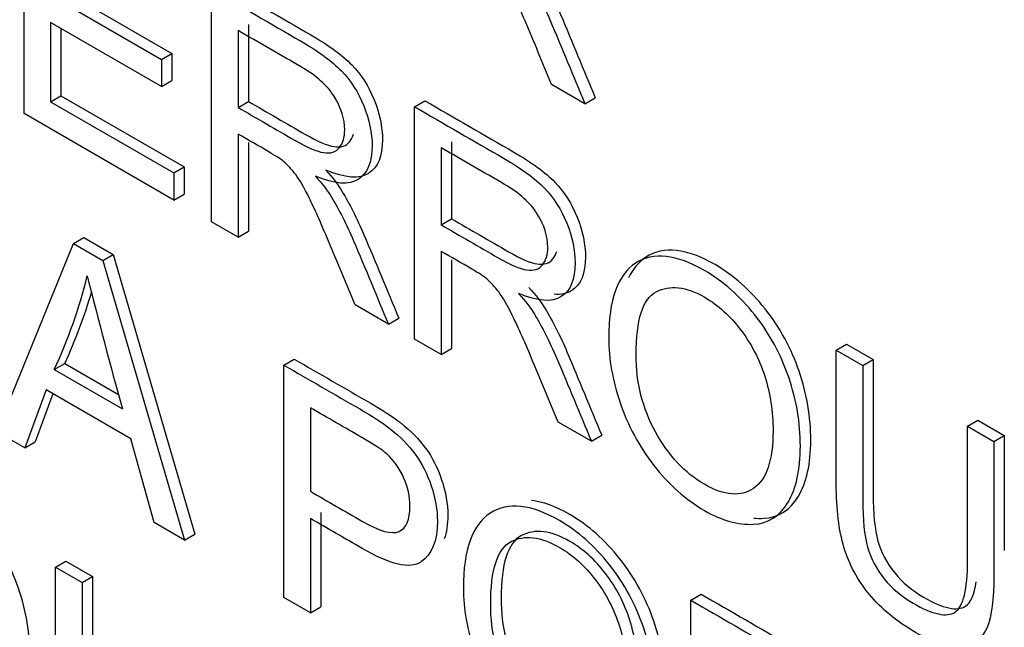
# Model space of a CAD drawing. Header units: inches. Extents: x 2 to 538, y -2 to 358.
# Tile 110 of 117: x 512.395 to 512.729, y 273.527 to 273.734. Entities that reach past the tile are written whole.
import ezdxf

# ---------------------------------------------------------------- set-up
doc = ezdxf.new("R2010")
doc.units = ezdxf.units.IN
doc.header["$MEASUREMENT"] = 0
doc.layers.add('Default', color=7, linetype='Continuous')
doc.layers.add('LAB20180', color=7, linetype='Continuous')

# ---------------------------------------------------------------- blocks, each defined once
blk = doc.blocks.new('SE6')
at = {"layer": 'LAB20180', "color": 7, "linetype": 'Continuous'}
for p, q in [((512.3960577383, 273.7018726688), (512.3960577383, 273.7808935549)), ((512.4085630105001, 273.7441604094), (512.446308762, 273.7223678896)), ((512.4598020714, 273.6650698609), (512.4598020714, 273.744090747)), ((512.4050274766, 273.742119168), (512.4427732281, 273.7203266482)), ((512.4427732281, 273.7110733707), (512.4050274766, 273.7328658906)), ((512.4050274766, 273.7328658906), (512.4050274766, 273.7059472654)), ((512.4085630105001, 273.7308246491), (512.4085630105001, 273.7079885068)), ((512.4688173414, 273.7301582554), (512.4688173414, 273.7039756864)), ((512.4723528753, 273.7321994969), (512.4723528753, 273.7060169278)), ((512.4427732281, 273.7203266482), (512.446308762, 273.7223678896)), ((512.4427732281, 273.7203266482), (512.4427732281, 273.7110733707)), ((512.446308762, 273.7223678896), (512.446308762, 273.7131146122)), ((512.4427732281, 273.7110733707), (512.446308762, 273.7131146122)), ((512.5868126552, 273.705248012), (512.5754752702, 273.7117936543)), ((512.4050274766, 273.7059472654), (512.4085630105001, 273.7079885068)), ((512.4050274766, 273.7059472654), (512.4469621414, 273.6817362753)), ((512.4085630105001, 273.7079885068), (512.4504976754, 273.6837775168)), ((512.4688173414, 273.7039756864), (512.4723528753, 273.7060169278)), ((512.5288736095, 273.7042122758), (512.5324091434, 273.7062535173)), ((512.5868126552, 273.705248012), (512.5903481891, 273.7072892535)), ((512.5288736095, 273.6251913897), (512.5288736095, 273.7042122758)), ((512.4469621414, 273.6724829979), (512.3960577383, 273.7018726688)), ((512.4688173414, 273.6949327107), (512.4688173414, 273.6598648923)), ((512.4723528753, 273.692059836), (512.4723528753, 273.6619061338)), ((512.5378888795, 273.6902797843), (512.5378888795, 273.6640972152)), ((512.5414244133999, 273.6923210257), (512.5414244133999, 273.6661384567)), ((512.4469621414, 273.6817362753), (512.4504976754, 273.6837775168)), ((512.4504976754, 273.6837775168), (512.4504976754, 273.6745242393)), ((512.4469621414, 273.6817362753), (512.4469621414, 273.6724829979)), ((512.4469621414, 273.6724829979), (512.4504976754, 273.6745242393)), ((512.5378888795, 273.6640972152), (512.5414244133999, 273.6661384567)), ((512.4688173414, 273.6598648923), (512.4598020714, 273.6650698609)), ((512.4128361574, 273.6576987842), (512.4163716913, 273.6597400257)), ((512.4163716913, 273.6597400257), (512.4263431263, 273.653983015)), ((512.4688173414, 273.6598648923), (512.4723528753, 273.6619061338)), ((512.3867465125, 273.5937407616), (512.4128361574, 273.6576987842)), ((512.4128361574, 273.6576987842), (512.4228075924, 273.6519417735)), ((512.4228075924, 273.6519417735), (512.4263431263, 273.653983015)), ((512.4263431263, 273.653983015), (512.4541174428, 273.5589266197)), ((512.5378888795, 273.6550542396), (512.5378888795, 273.6199864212)), ((512.4228075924, 273.6519417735), (512.4505819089, 273.5568853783)), ((512.5414244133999, 273.6521813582), (512.5414244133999, 273.6220276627)), ((512.5199494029, 273.6303437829), (512.5086120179, 273.6368894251)), ((512.5199494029, 273.6303437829), (512.5234849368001, 273.6323850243)), ((512.5378888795, 273.6199864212), (512.5288736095, 273.6251913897)), ((512.6722983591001, 273.6214059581), (512.675833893, 273.6234471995)), ((512.675833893, 273.6234471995), (512.6848491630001, 273.618242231)), ((512.5378888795, 273.6199864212), (512.5414244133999, 273.6220276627)), ((512.6722983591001, 273.6214059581), (512.6813136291, 273.6162009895)), ((512.4063251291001, 273.6148760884), (512.409860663, 273.6169173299)), ((512.409860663, 273.6169173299), (512.4281919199, 273.6063337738)), ((512.4844119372, 273.6163744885), (512.4879474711, 273.6184157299)), ((512.4844119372, 273.5373536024), (512.4844119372, 273.6163744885)), ((512.6813136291, 273.6162009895), (512.6848491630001, 273.618242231)), ((512.4063251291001, 273.6148760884), (512.4295007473, 273.601495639)), ((512.4035932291, 273.6079361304), (512.3962626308, 273.5882466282)), ((512.4058777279, 273.6066171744), (512.3997981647, 273.5902878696)), ((512.432414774, 273.5912960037), (512.4035932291, 273.6079361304)), ((512.4934272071, 273.6018636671), (512.4934272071, 273.5734729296)), ((512.589020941, 273.5904653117), (512.5776835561, 273.597010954)), ((512.716964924, 273.5956177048), (512.7205004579, 273.5976589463)), ((512.716964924, 273.5956177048), (512.7259346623, 273.590439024)), ((512.7205004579, 273.5976589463), (512.7294701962, 273.5924802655)), ((512.3962626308, 273.5882466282), (512.3867465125, 273.5937407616)), ((512.589020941, 273.5904653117), (512.5925564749, 273.5925065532)), ((512.7259346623, 273.590439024), (512.7294701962, 273.5924802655)), ((512.3962626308, 273.5882466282), (512.3997981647, 273.5902878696)), ((512.4402462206, 273.5628526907), (512.432414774, 273.5912960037)), ((512.496962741, 273.5662608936), (512.496962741, 273.5341898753)), ((512.4505819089, 273.5568853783), (512.4402462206, 273.5628526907)), ((512.4934272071, 273.5642196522), (512.4934272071, 273.5321486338)), ((512.4505819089, 273.5568853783), (512.4541174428, 273.5589266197)), ((512.4067349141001, 273.5476610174), (512.410270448, 273.5497022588)), ((512.410270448, 273.5497022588), (512.4192857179, 273.5444972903)), ((512.4067349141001, 273.5476610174), (512.415750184, 273.5424560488)), ((512.415750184, 273.5424560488), (512.4192857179, 273.5444972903)), ((512.4934272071, 273.5321486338), (512.4844119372, 273.5373536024)), ((512.6228737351, 273.5364335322), (512.626409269, 273.5384747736)), ((512.6228737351, 273.4574126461), (512.6228737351, 273.5364335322)), ((512.4934272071, 273.5321486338), (512.496962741, 273.5341898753))]:
    blk.add_line(p, q, dxfattribs=at)
for centre, radius, start, end in [((512.2493597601, 273.6878893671), 0.1731157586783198, 335.0542550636, 346.2660775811), ((514.1100896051, 274.0700421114), 1.744681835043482, 194.0398056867, 195.5784163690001), ((512.252895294, 273.6899306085), 0.1731157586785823, 335.0542550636, 343.7281593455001)]:
    blk.add_arc(centre, radius, start, end, dxfattribs=at)
for points, knots in [([(512.5754752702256, 273.7117936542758), (512.5724701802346, 273.7190140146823), (512.569465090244, 273.7262343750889), (512.566460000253, 273.7334547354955), (512.5638538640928, 273.7397165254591), (512.561633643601, 273.7446007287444), (512.5599034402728, 273.7481232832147), (512.5581907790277, 273.7516101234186), (512.5566706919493, 273.7542483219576), (512.5553047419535, 273.7560358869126), (512.5539712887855, 273.7577809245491), (512.5526183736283, 273.7592692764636), (512.551206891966, 273.7605047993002), (512.550180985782, 273.7614028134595), (512.5484749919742, 273.7624500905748), (512.5461528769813, 273.7637907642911), (512.5426621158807, 273.7658061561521), (512.5391713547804, 273.7678215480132), (512.5356805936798, 273.7698369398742)], [0, 0, 0, 0, 0.307175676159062, 0.307175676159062, 0.307175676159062, 0.5164031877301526, 0.5164031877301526, 0.5164031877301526, 0.6347908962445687, 0.6347908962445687, 0.6347908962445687, 0.7168114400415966, 0.7168114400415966, 0.7168114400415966, 0.8091827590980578, 0.8091827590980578, 0.8091827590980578, 1, 1, 1, 1]), ([(512.5655334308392, 273.7575776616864), (512.5679466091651, 273.7548700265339), (512.5697678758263, 273.7525041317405), (512.5709972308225, 273.7504799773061), (512.5736220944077, 273.7461580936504), (512.5761423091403, 273.741200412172), (512.5785099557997, 273.7356274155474), (512.5825184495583, 273.7261921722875), (512.5864021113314, 273.7167353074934), (512.5903481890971, 273.7072892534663)], [0, 0, 0, 0, 0.1601918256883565, 0.1601918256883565, 0.1601918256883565, 0.4533704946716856, 0.4533704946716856, 0.4533704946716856, 1, 1, 1, 1]), ([(512.5619978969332, 273.755536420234), (512.5644110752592, 273.7528287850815), (512.5662323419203, 273.7504628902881), (512.5674616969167, 273.7484387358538), (512.5700865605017, 273.7441168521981), (512.5726067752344, 273.7391591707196), (512.5749744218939, 273.7335861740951), (512.5789829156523, 273.7241509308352), (512.5828665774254, 273.714694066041), (512.5868126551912, 273.705248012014)], [0, 0, 0, 0, 0.1601918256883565, 0.1601918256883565, 0.1601918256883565, 0.4533704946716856, 0.4533704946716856, 0.4533704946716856, 1, 1, 1, 1]), ([(512.463337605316, 273.7461319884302), (512.4734304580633, 273.7403048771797), (512.4835233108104, 273.7344777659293), (512.4936161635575, 273.7286506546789), (512.4997174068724, 273.7251281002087), (512.5043161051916, 273.7217369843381), (512.5106905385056, 273.7152176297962), (512.5132403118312, 273.7112218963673), (512.5151071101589, 273.7065689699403), (512.5169860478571, 273.701885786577), (512.5179756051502, 273.697341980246), (512.5179756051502, 273.6874052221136), (512.5163819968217, 273.6835935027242), (512.5100986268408, 273.6795451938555), (512.5052722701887, 273.6799132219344), (512.498670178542, 273.6826734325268)], [0, 0, 0, 0, 0.3184289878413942, 0.3184289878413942, 0.3184289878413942, 0.4461326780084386, 0.4461326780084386, 0.5738363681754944, 0.5738363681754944, 0.5738363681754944, 0.6918952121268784, 0.6918952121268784, 0.8459476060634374, 0.8459476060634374, 1, 1, 1, 1]), ([(512.4598020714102, 273.7440907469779), (512.4698949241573, 273.7382636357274), (512.4799877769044, 273.732436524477), (512.4900806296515, 273.7266094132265), (512.4961818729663, 273.7230868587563), (512.5007805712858, 273.7196957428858), (512.5071550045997, 273.7131763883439), (512.5097047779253, 273.709180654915), (512.511571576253, 273.704527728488), (512.5134505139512, 273.6998445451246), (512.5144400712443, 273.6953007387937), (512.5144400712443, 273.6853639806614), (512.5128464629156, 273.6815522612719), (512.5065630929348, 273.6775039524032), (512.5017367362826, 273.6778719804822), (512.4951346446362, 273.6806321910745)], [0, 0, 0, 0, 0.3184289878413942, 0.3184289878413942, 0.3184289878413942, 0.4461326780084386, 0.4461326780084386, 0.5738363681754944, 0.5738363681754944, 0.5738363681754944, 0.6918952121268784, 0.6918952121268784, 0.8459476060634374, 0.8459476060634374, 1, 1, 1, 1]), ([(512.4688173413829, 273.7039756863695), (512.475298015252, 273.7002340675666), (512.4817786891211, 273.6964924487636), (512.4882593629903, 273.6927508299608), (512.4924027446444, 273.6903586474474), (512.495635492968, 273.6890179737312), (512.497957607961, 273.6886236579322), (512.5002940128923, 273.6882269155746), (512.5020554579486, 273.6888339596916), (512.5032848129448, 273.6903323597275), (512.5044934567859, 273.69180551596), (512.5051060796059, 273.6938023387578), (512.5051060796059, 273.7001113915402), (512.5039222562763, 273.7038442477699), (512.5016001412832, 273.7076033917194), (512.4992529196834, 273.7114031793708), (512.4954988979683, 273.7147536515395), (512.4904448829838, 273.7176715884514), (512.4832357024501, 273.7218338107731), (512.4760265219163, 273.7259960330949), (512.4688173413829, 273.7301582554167)], [0, 0, 0, 0, 0.2284509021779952, 0.2284509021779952, 0.2284509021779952, 0.3439019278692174, 0.3439019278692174, 0.3439019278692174, 0.4247237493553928, 0.4247237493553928, 0.4247237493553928, 0.4990316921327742, 0.4990316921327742, 0.6067023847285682, 0.6067023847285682, 0.6067023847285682, 0.7458254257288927, 0.7458254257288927, 0.7458254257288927, 1, 1, 1, 1]), ([(512.4723528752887, 273.7060169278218), (512.4788335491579, 273.7022753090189), (512.4853142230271, 273.698533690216), (512.4917948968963, 273.6947920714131), (512.4959382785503, 273.6923998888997), (512.4991710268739, 273.6910592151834), (512.501493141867, 273.6906648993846), (512.5038295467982, 273.6902681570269), (512.5055909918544, 273.690875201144), (512.5068203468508, 273.6923736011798), (512.5073996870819, 273.6930797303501), (512.5078420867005, 273.6939061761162), (512.5081457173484, 273.6948590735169)], [0, 0, 0, 0, 0.2284509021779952, 0.2284509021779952, 0.2284509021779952, 0.3439019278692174, 0.3439019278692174, 0.3439019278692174, 0.4247237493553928, 0.4247237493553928, 0.4247237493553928, 0.4603418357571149, 0.4603418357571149, 0.4603418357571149, 0.4603418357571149]), ([(512.5324091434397, 273.7062535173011), (512.5425019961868, 273.7004264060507), (512.5525948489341, 273.6945992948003), (512.5626877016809, 273.6887721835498), (512.5687889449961, 273.6852496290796), (512.5733876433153, 273.6818585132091), (512.5797620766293, 273.6753391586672), (512.5822663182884, 273.6713697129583), (512.5860909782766, 273.6620112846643), (512.5870016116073, 273.6574897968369), (512.5870016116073, 273.6475530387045), (512.5854535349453, 273.6437150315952), (512.5807399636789, 273.6406781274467), (512.5787463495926, 273.6402642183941), (512.5763196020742, 273.640449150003)], [0, 0, 0, 0, 0.318523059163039, 0.318523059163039, 0.318523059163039, 0.4400037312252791, 0.4400037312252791, 0.5614844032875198, 0.5614844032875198, 0.6829650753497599, 0.6829650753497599, 0.8414825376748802, 0.8414825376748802, 0.920793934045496, 0.920793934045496, 0.920793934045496, 0.920793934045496]), ([(512.5288736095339, 273.7042122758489), (512.5389664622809, 273.6983851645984), (512.549059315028, 273.692558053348), (512.5591521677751, 273.6867309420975), (512.56525341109, 273.6832083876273), (512.5698521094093, 273.6798172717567), (512.5762265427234, 273.6732979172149), (512.5787307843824, 273.6693284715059), (512.5825554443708, 273.659970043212), (512.5834660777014, 273.6554485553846), (512.5834660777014, 273.6455117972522), (512.5819180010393, 273.6416737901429), (512.5756346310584, 273.6376254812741), (512.5708082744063, 273.6379935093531), (512.5642061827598, 273.6407537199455)], [0, 0, 0, 0, 0.318523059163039, 0.318523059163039, 0.318523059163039, 0.4400037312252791, 0.4400037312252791, 0.5614844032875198, 0.5614844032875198, 0.6829650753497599, 0.6829650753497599, 0.8414825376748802, 0.8414825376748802, 1, 1, 1, 1]), ([(512.5086120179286, 273.6368894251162), (512.5056069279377, 273.6441097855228), (512.5026018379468, 273.6513301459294), (512.4995967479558, 273.6585505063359), (512.4969906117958, 273.6648122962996), (512.494770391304, 273.6696964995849), (512.4930401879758, 273.6732190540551), (512.4913275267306, 273.676705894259), (512.4898074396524, 273.6793440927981), (512.4884414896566, 273.6811316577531), (512.4871080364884, 273.6828766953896), (512.4857551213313, 273.6843650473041), (512.4843436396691, 273.6856005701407), (512.483317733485, 273.6864985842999), (512.4816572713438, 273.6874669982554), (512.4792896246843, 273.6888865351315), (512.4758001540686, 273.6909786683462), (512.4723081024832, 273.6929173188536), (512.4688173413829, 273.6949327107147)], [0, 0, 0, 0, 0.3071834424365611, 0.3071834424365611, 0.3071834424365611, 0.5164162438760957, 0.5164162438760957, 0.5164162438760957, 0.6348069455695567, 0.6348069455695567, 0.6348069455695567, 0.7168295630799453, 0.7168295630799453, 0.7168295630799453, 0.8092335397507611, 0.8092335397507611, 0.8092335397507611, 1, 1, 1, 1]), ([(512.5378888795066, 273.6640972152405), (512.5443695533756, 273.6603555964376), (512.5508502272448, 273.6566139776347), (512.5573309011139, 273.6528723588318), (512.5614287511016, 273.6505064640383), (512.5647070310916, 273.6491395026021), (512.5670291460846, 273.6487451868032), (512.5693655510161, 273.6483484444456), (512.5711269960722, 273.6489554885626), (512.5723563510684, 273.6504538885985), (512.5735649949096, 273.651927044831), (512.5741776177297, 273.6539238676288), (512.5741776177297, 273.6602329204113), (512.5729937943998, 273.6639657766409), (512.5706261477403, 273.6677512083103), (512.5682840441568, 273.6714958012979), (512.564570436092, 273.6748751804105), (512.5595164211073, 273.6777931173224), (512.5523072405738, 273.6819553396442), (512.5450980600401, 273.6861175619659), (512.5378888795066, 273.6902797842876)], [0, 0, 0, 0, 0.2285169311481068, 0.2285169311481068, 0.2285169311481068, 0.3439965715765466, 0.3439965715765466, 0.3439965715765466, 0.4248417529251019, 0.4248417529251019, 0.4248417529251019, 0.4992991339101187, 0.4992991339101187, 0.6071863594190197, 0.6071863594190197, 0.6071863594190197, 0.7458376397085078, 0.7458376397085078, 0.7458376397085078, 1, 1, 1, 1]), ([(512.498670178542, 273.6826734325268), (512.5010833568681, 273.6799657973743), (512.5029046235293, 273.6775999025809), (512.5041339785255, 273.6755757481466), (512.5067588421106, 273.6712538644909), (512.5092790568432, 273.6662961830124), (512.5116467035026, 273.6607231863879), (512.5156551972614, 273.6512879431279), (512.5195388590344, 273.6418310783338), (512.5234849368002, 273.6323850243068)], [0, 0, 0, 0, 0.1601918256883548, 0.1601918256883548, 0.1601918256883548, 0.4533704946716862, 0.4533704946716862, 0.4533704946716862, 1, 1, 1, 1]), ([(512.4951346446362, 273.6806321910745), (512.4975478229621, 273.677924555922), (512.4993690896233, 273.6755586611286), (512.5005984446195, 273.6735345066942), (512.5032233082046, 273.6692126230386), (512.5057435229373, 273.66425494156), (512.5081111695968, 273.6586819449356), (512.5121196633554, 273.6492467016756), (512.5160033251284, 273.6397898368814), (512.5199494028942, 273.6303437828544)], [0, 0, 0, 0, 0.1601918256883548, 0.1601918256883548, 0.1601918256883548, 0.4533704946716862, 0.4533704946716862, 0.4533704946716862, 1, 1, 1, 1]), ([(512.5414244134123, 273.6661384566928), (512.5479050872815, 273.6623968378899), (512.5543857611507, 273.658655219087), (512.56086643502, 273.6549136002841), (512.5649642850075, 273.6525477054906), (512.5682425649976, 273.6511807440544), (512.5705646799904, 273.6507864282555), (512.5729010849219, 273.6503896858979), (512.5746625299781, 273.650996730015), (512.5758918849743, 273.6524951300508), (512.5764686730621, 273.6531981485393), (512.576909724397, 273.6540204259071), (512.5772132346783, 273.6549680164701)], [0, 0, 0, 0, 0.2285169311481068, 0.2285169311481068, 0.2285169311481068, 0.3439965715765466, 0.3439965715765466, 0.3439965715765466, 0.4248417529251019, 0.4248417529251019, 0.4248417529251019, 0.4603742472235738, 0.4603742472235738, 0.4603742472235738, 0.4603742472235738]), ([(512.6442370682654, 273.5643775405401), (512.6453759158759, 273.5642683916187), (512.6464980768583, 273.5642428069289), (512.6476042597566, 273.5642998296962), (512.6527038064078, 273.5645627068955), (512.6566650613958, 273.5670600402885), (512.6622199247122, 273.5764710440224), (512.6636314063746, 273.5828063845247), (512.6636314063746, 273.5987367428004), (512.6623109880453, 273.6065441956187), (512.657029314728, 273.6220013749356), (512.6531591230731, 273.6291253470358), (512.6430510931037, 273.6419011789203), (512.6373596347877, 273.6469221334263), (512.6214690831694, 273.6560965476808), (512.6136135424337, 273.6569779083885), (512.6075363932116, 273.6530471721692), (512.6050912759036, 273.6514656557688), (512.603136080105, 273.6491384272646), (512.6016738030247, 273.646063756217)], [0.3089983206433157, 0.3089983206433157, 0.3089983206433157, 0.3089983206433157, 0.3255234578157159, 0.3255234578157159, 0.3255234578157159, 0.4095261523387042, 0.4095261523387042, 0.4935288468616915, 0.4935288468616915, 0.5758844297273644, 0.5758844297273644, 0.6582400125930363, 0.6582400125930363, 0.7405955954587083, 0.7405955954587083, 0.8665160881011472, 0.8665160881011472, 0.8665160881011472, 0.9204129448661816, 0.9204129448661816, 0.9204129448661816, 0.9204129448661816]), ([(512.5776835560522, 273.5970109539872), (512.5746784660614, 273.6042313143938), (512.5716733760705, 273.6114516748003), (512.5686682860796, 273.6186720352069), (512.5660621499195, 273.6249338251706), (512.5638419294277, 273.6298180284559), (512.5621117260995, 273.6333405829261), (512.5603990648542, 273.6368274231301), (512.558878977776, 273.639465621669), (512.5575130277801, 273.6412531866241), (512.5561795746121, 273.6429982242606), (512.554826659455, 273.6444865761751), (512.5534151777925, 273.6457220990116), (512.5523892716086, 273.6466201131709), (512.5506832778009, 273.6476148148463), (512.548361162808, 273.6490080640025), (512.5448717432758, 273.6511016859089), (512.5413796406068, 273.6530388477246), (512.5378888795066, 273.6550542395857)], [0, 0, 0, 0, 0.3071840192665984, 0.3071840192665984, 0.3071840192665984, 0.5164172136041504, 0.5164172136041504, 0.5164172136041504, 0.6348081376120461, 0.6348081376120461, 0.6348081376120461, 0.7168309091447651, 0.7168309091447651, 0.7168309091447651, 0.8092329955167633, 0.8092329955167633, 0.8092329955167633, 1, 1, 1, 1]), ([(512.594894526, 273.6255068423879), (512.594894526, 273.6385981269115), (512.5979451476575, 273.6470890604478), (512.6040008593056, 273.6510059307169), (512.6100780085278, 273.6549366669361), (512.6179335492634, 273.6540553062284), (512.6338241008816, 273.644880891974), (512.6395155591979, 273.6398599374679), (512.6496235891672, 273.6270841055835), (512.6534937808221, 273.6199601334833), (512.6587754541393, 273.6045029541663), (512.6600958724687, 273.5966955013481), (512.6600958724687, 273.5807651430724), (512.6586843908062, 273.57442980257), (512.6531295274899, 273.5650187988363), (512.6491682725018, 273.5625214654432), (512.6440687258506, 273.5622585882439), (512.6389149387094, 273.5619929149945), (512.6334143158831, 273.5635203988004), (512.6210752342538, 273.5706443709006), (512.6153382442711, 273.5757441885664), (512.6052302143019, 273.5887303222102), (512.6014055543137, 273.5958280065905), (512.5988102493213, 273.6035828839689), (512.5962504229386, 273.6112317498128), (512.594894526, 273.6185668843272), (512.594894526, 273.6255068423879)], [0, 0, 0, 0, 0.1334839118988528, 0.1334839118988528, 0.1334839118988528, 0.2594044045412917, 0.2594044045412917, 0.3417599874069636, 0.3417599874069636, 0.4241155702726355, 0.4241155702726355, 0.5064711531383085, 0.5064711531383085, 0.5904738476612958, 0.5904738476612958, 0.6744765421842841, 0.6744765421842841, 0.6744765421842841, 0.7514683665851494, 0.7514683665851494, 0.8349748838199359, 0.8349748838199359, 0.9184814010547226, 0.9184814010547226, 0.9184814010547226, 1, 1, 1, 1]), ([(512.5677417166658, 273.6427949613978), (512.5701548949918, 273.6400873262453), (512.5719761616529, 273.6377214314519), (512.5732055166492, 273.6356972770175), (512.5758303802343, 273.6313753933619), (512.5783505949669, 273.6264177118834), (512.5807182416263, 273.6208447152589), (512.584726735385, 273.6114094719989), (512.5886103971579, 273.6019526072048), (512.5925564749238, 273.5925065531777)], [0, 0, 0, 0, 0.1601918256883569, 0.1601918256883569, 0.1601918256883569, 0.4533704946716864, 0.4533704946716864, 0.4533704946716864, 1, 1, 1, 1]), ([(512.6042285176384, 273.6199075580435), (512.6042285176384, 273.61039140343), (512.6064140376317, 273.6016638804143), (512.6152471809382, 273.5856283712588), (512.6208020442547, 273.5796873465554), (512.6342338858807, 273.571932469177), (512.6398342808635, 273.5714855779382), (512.6442053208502, 273.5744823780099), (512.6485536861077, 273.5774636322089), (512.6508074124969, 273.5839722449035), (512.6508074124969, 273.6005335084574), (512.6498512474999, 273.6067111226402), (512.6461176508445, 273.6184354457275), (512.6433402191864, 273.6237192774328), (512.6361462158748, 273.6331302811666), (512.6320938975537, 273.6367842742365), (512.6275862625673, 273.6394393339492), (512.621212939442, 273.6431933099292), (512.6157024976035, 273.6437242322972), (512.611103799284, 273.6413320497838), (512.6064823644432, 273.6389280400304), (512.6042285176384, 273.6317370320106), (512.6042285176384, 273.6199075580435)], [0, 0, 0, 0, 0.1188852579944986, 0.1188852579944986, 0.237770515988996, 0.237770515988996, 0.3590986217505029, 0.3590986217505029, 0.3590986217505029, 0.4915419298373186, 0.4915419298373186, 0.5752625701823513, 0.5752625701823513, 0.6589832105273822, 0.6589832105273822, 0.7427038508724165, 0.7427038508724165, 0.7427038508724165, 0.8546395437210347, 0.8546395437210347, 0.8546395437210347, 1, 1, 1, 1]), ([(512.5642061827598, 273.6407537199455), (512.5666193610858, 273.638046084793), (512.568440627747, 273.6356801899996), (512.5696699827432, 273.6336560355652), (512.5722948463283, 273.6293341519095), (512.5748150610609, 273.6243764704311), (512.5771827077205, 273.6188034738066), (512.581191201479, 273.6093682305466), (512.585074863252, 273.5999113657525), (512.5890209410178, 273.5904653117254)], [0, 0, 0, 0, 0.1601918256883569, 0.1601918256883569, 0.1601918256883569, 0.4533704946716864, 0.4533704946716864, 0.4533704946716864, 1, 1, 1, 1]), ([(512.7259346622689, 273.5904390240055), (512.7259346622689, 273.5752271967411), (512.7259346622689, 273.5600153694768), (512.7259346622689, 273.5448035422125), (512.7259346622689, 273.5368646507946), (512.7251606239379, 273.5310024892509), (512.7220644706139, 273.5234316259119), (512.7192870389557, 273.521249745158), (512.7152347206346, 273.5206977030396), (512.7111620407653, 273.5201428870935), (512.7058551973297, 273.5216966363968), (512.6929242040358, 273.529162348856), (512.6876880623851, 273.5334472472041), (512.6835902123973, 273.5383893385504), (512.6795466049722, 273.5432660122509), (512.676669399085, 273.548588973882), (512.6749391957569, 273.5544248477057), (512.6732023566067, 273.5602831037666), (512.6722983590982, 273.5673584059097), (512.6722983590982, 273.5757704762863), (512.6722983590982, 273.5909823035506), (512.6722983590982, 273.606194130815), (512.6722983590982, 273.6214059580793)], [0, 0, 0, 0, 0.2293763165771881, 0.2293763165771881, 0.2293763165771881, 0.3158626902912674, 0.3158626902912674, 0.4023490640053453, 0.4023490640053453, 0.4023490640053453, 0.4989341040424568, 0.4989341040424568, 0.5928362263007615, 0.5928362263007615, 0.5928362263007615, 0.6692127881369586, 0.6692127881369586, 0.6692127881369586, 0.7706414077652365, 0.7706414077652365, 0.7706414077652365, 1, 1, 1, 1]), ([(512.4844119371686, 273.6163744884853), (512.4930174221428, 273.6114061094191), (512.5016229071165, 273.6064377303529), (512.5102283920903, 273.6014693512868), (512.5147815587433, 273.5988405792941), (512.5182419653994, 273.5965272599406), (512.5206096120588, 273.5946871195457), (512.5239727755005, 273.5920732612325), (512.5268019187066, 273.5892192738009), (512.5290785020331, 273.5861173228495), (512.5313762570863, 273.5829865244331), (512.5331763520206, 273.5793876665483), (512.5345423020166, 273.5753393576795), (512.5359347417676, 273.5712125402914), (512.5366367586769, 273.5672427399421), (512.5366367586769, 273.5565699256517), (512.5347699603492, 273.5519695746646), (512.5310818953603, 273.5494722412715), (512.5273502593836, 273.5469454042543), (512.5206551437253, 273.5484995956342), (512.5110024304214, 273.5540725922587), (512.5051440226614, 273.5574549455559), (512.4992856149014, 273.5608372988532), (512.4934272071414, 273.5642196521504)], [0, 0, 0, 0, 0.216957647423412, 0.216957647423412, 0.216957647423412, 0.3044848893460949, 0.3044848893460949, 0.3044848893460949, 0.3811069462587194, 0.3811069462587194, 0.3811069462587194, 0.4539712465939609, 0.4539712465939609, 0.4539712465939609, 0.5331551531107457, 0.5331551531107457, 0.6711919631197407, 0.6711919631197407, 0.6711919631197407, 0.8522983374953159, 0.8522983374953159, 0.8522983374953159, 1, 1, 1, 1]), ([(512.4879474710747, 273.6184157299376), (512.4965529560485, 273.6134473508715), (512.5051584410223, 273.6084789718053), (512.5137639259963, 273.6035105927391), (512.5183170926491, 273.6008818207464), (512.5217774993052, 273.5985685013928), (512.5241451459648, 273.596728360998), (512.5275083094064, 273.5941145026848), (512.5303374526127, 273.5912605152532), (512.532614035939, 273.5881585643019), (512.5349117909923, 273.5850277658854), (512.5367118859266, 273.5814289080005), (512.5380778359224, 273.5773805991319), (512.5394702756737, 273.5732537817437), (512.5401722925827, 273.5692839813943), (512.5401722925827, 273.5622183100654), (512.5397631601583, 273.5595214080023), (512.5389495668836, 273.5572946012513)], [0, 0, 0, 0, 0.216957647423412, 0.216957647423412, 0.216957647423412, 0.3044848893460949, 0.3044848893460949, 0.3044848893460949, 0.3811069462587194, 0.3811069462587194, 0.3811069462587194, 0.4539712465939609, 0.4539712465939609, 0.4539712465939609, 0.5331551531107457, 0.5331551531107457, 0.5977768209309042, 0.5977768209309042, 0.5977768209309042, 0.5977768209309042]), ([(512.6813136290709, 273.6162009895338), (512.6813136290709, 273.6010066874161), (512.6813136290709, 273.5858123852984), (512.6813136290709, 273.5706180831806), (512.6813136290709, 273.5637832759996), (512.6818600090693, 273.5584205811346), (512.6840455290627, 273.5506394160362), (512.6859578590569, 273.5470117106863), (512.6913305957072, 273.5404397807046), (512.6946088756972, 273.5376532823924), (512.7051722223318, 273.5315545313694), (512.7099075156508, 273.5305555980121), (512.7155534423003, 273.5342358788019), (512.7169649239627, 273.5401506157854), (512.7169649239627, 273.5500347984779), (512.7169649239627, 273.5652291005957), (512.7169649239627, 273.5804234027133), (512.7169649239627, 273.5956177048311)], [0, 0, 0, 0, 0.2724293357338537, 0.2724293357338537, 0.2724293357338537, 0.3428974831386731, 0.3428974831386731, 0.4133656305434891, 0.4133656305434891, 0.4838337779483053, 0.4838337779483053, 0.6057022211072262, 0.6057022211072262, 0.7275706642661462, 0.7275706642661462, 0.7275706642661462, 1, 1, 1, 1]), ([(512.6848491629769, 273.6182422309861), (512.6848491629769, 273.6030479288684), (512.6848491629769, 273.5878536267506), (512.6848491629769, 273.572659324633), (512.6848491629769, 273.565824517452), (512.6853955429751, 273.5604618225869), (512.6875810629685, 273.5526806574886), (512.6894933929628, 273.5490529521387), (512.6948661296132, 273.5424810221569), (512.6981444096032, 273.5396945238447), (512.7087077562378, 273.5335957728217), (512.7134430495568, 273.5325968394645), (512.7180444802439, 273.535596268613), (512.7192627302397, 273.5383727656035), (512.7199207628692, 273.5427401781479)], [0, 0, 0, 0, 0.2724293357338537, 0.2724293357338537, 0.2724293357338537, 0.3428974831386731, 0.3428974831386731, 0.4133656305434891, 0.4133656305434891, 0.4838337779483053, 0.4838337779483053, 0.6057022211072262, 0.6057022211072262, 0.6824793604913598, 0.6824793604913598, 0.6824793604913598, 0.6824793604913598]), ([(512.4934272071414, 273.5734729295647), (512.4993311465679, 273.5700642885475), (512.5052350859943, 273.5666556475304), (512.5111390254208, 273.5632470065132), (512.5170126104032, 273.5598558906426), (512.5211559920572, 273.5587255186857), (512.5260734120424, 273.5609336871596), (512.5273027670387, 273.5637990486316), (512.5273027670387, 273.5716853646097), (512.526574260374, 273.5749450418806), (512.5251627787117, 273.5781258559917), (512.5237366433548, 273.5813396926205), (512.5217934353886, 273.5840143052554), (512.5194257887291, 273.5861698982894), (512.5178875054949, 273.5875704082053), (512.5150547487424, 273.5893770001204), (512.5109568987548, 273.5917428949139), (512.5051136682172, 273.5951164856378), (512.4992704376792, 273.5984900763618), (512.4934272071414, 273.6018636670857)], [0, 0, 0, 0, 0.2155027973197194, 0.2155027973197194, 0.2155027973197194, 0.3550350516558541, 0.3550350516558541, 0.4945673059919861, 0.4945673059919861, 0.5956079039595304, 0.5956079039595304, 0.5956079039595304, 0.6831759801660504, 0.6831759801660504, 0.6831759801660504, 0.7866919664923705, 0.7866919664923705, 0.7866919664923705, 1, 1, 1, 1]), ([(512.3784942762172, 273.4906370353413), (512.3796963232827, 273.4905110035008), (512.3808784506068, 273.4904829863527), (512.3820408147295, 273.4905548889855), (512.3871403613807, 273.4908703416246), (512.3911016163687, 273.4933676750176), (512.3966564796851, 273.5027786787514), (512.3980679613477, 273.5091140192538), (512.3980679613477, 273.5249918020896), (512.3968021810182, 273.5327992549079), (512.3941067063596, 273.5405804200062), (512.3914203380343, 273.5483352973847), (512.3876156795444, 273.5554077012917), (512.3825416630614, 273.5618208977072), (512.3774876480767, 273.5682088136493), (512.3717961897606, 273.5732297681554), (512.3607836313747, 273.5795878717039), (512.3564678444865, 273.5811933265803), (512.3525849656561, 273.5816481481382)], [0.3081334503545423, 0.3081334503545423, 0.3081334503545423, 0.3081334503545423, 0.3255531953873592, 0.3255531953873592, 0.3255531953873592, 0.4116387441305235, 0.4116387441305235, 0.4977242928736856, 0.4977242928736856, 0.5826771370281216, 0.5826771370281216, 0.5826771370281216, 0.6629406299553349, 0.6629406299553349, 0.6629406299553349, 0.7434569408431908, 0.7434569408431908, 0.8040576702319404, 0.8040576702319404, 0.8040576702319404, 0.8040576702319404]), ([(512.5454699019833, 273.5405344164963), (512.5454699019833, 273.5536257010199), (512.5485205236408, 273.5621166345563), (512.554576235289, 273.5660335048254), (512.5606306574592, 273.5699495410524), (512.5685089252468, 273.5690828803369), (512.5843994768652, 273.5599084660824), (512.5900909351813, 273.5548875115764), (512.5951449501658, 273.5484995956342), (512.600218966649, 273.5420863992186), (512.6040691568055, 273.5349877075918), (512.6067099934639, 273.5272591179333), (512.6093688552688, 273.5194777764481), (512.6106712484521, 273.5116705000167), (512.6106712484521, 273.4957927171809), (512.6092597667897, 273.4894573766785), (512.6037049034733, 273.4800463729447), (512.5997436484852, 273.4775490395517), (512.5946441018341, 273.4772335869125), (512.5895289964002, 273.4769171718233), (512.5839896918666, 273.4785479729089), (512.5716506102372, 273.4856719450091), (512.5659136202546, 273.4907717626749), (512.5558055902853, 273.5037578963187), (512.551980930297, 273.510855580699), (512.5467903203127, 273.5262601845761), (512.5454699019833, 273.5335944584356), (512.5454699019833, 273.5405344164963)], [0, 0, 0, 0, 0.1334661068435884, 0.1334661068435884, 0.1334661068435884, 0.2565700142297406, 0.2565700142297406, 0.3370834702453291, 0.3370834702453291, 0.3370834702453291, 0.4173785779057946, 0.4173785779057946, 0.4173785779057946, 0.5023329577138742, 0.5023329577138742, 0.5884200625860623, 0.5884200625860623, 0.6745071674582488, 0.6745071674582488, 0.6745071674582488, 0.7510244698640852, 0.7510244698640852, 0.8340163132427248, 0.8340163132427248, 0.9170081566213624, 0.9170081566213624, 1, 1, 1, 1]), ([(512.5946613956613, 273.4793553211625), (512.5958552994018, 273.4792310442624), (512.5970282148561, 273.4792036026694), (512.5981796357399, 273.4792748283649), (512.6032791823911, 273.479590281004), (512.6072404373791, 273.482087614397), (512.6127953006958, 273.4914986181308), (512.6142067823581, 273.4978339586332), (512.614206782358, 273.513711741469), (512.6129043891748, 273.5215190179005), (512.61024552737, 273.5293003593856), (512.6076046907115, 273.5370289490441), (512.6037545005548, 273.544127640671), (512.5986804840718, 273.5505408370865), (512.5936264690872, 273.5569287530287), (512.587935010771, 273.5619497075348), (512.5768700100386, 273.5683380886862), (512.5725166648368, 273.5699394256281), (512.5686033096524, 273.5703687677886)], [0.3082686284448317, 0.3082686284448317, 0.3082686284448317, 0.3082686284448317, 0.3254928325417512, 0.3254928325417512, 0.3254928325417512, 0.4115799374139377, 0.4115799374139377, 0.4976670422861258, 0.4976670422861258, 0.5826214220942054, 0.5826214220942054, 0.5826214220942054, 0.6629165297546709, 0.6629165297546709, 0.6629165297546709, 0.7434299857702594, 0.7434299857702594, 0.8047005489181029, 0.8047005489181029, 0.8047005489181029, 0.8047005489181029]), ([(512.5547583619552, 273.5349614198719), (512.5547583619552, 273.5254452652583), (512.556989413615, 273.5166914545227), (512.5658225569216, 273.5006559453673), (512.5713318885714, 273.4947412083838), (512.5848092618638, 273.4869600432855), (512.5904096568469, 273.4865131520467), (512.5947806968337, 273.4895099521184), (512.5991290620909, 273.4924912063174), (512.6013372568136, 273.4990261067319), (512.6013372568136, 273.5155873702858), (512.6004266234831, 273.5216861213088), (512.5985598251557, 273.5276008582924), (512.5967268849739, 273.5334083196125), (512.5939155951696, 273.5387468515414), (512.5867215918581, 273.5481578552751), (512.5826692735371, 273.551811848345), (512.5717872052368, 273.5580946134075), (512.5662778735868, 273.5587518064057), (512.5616791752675, 273.5563596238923), (512.5570577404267, 273.5539556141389), (512.5547583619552, 273.5467908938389), (512.5547583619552, 273.5349614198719)], [0, 0, 0, 0, 0.1192143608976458, 0.1192143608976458, 0.2384287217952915, 0.2384287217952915, 0.3592650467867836, 0.3592650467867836, 0.3592650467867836, 0.4977065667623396, 0.4977065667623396, 0.5852188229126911, 0.5852188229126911, 0.5852188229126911, 0.6640996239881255, 0.6640996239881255, 0.7429804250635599, 0.7429804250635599, 0.8545290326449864, 0.8545290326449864, 0.8545290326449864, 1, 1, 1, 1]), ([(512.5582938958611, 273.5370026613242), (512.5582938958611, 273.5488321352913), (512.5605932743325, 273.5559968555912), (512.5652147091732, 273.5584008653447), (512.5698134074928, 273.560793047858), (512.5753227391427, 273.5601358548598), (512.586204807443, 273.5538530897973), (512.5902571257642, 273.5501990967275), (512.5974511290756, 273.5407880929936), (512.6002624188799, 273.5354495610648), (512.6020953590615, 273.5296420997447), (512.6039621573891, 273.5237273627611), (512.6048727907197, 273.5176286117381), (512.6048727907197, 273.5010673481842), (512.6026645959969, 273.4945324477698), (512.5983162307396, 273.4915511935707), (512.5939451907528, 273.488554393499), (512.5883447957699, 273.4890012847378), (512.5748674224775, 273.4967824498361), (512.5693580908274, 273.5026971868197), (512.560524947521, 273.518732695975), (512.5582938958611, 273.5274865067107), (512.5582938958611, 273.5370026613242)], [0, 0, 0, 0, 0.1454709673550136, 0.1454709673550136, 0.1454709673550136, 0.2570195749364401, 0.2570195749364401, 0.3359003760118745, 0.3359003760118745, 0.4147811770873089, 0.4147811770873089, 0.4147811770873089, 0.5022934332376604, 0.5022934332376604, 0.6407349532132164, 0.6407349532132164, 0.6407349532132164, 0.7615712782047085, 0.7615712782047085, 0.8807856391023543, 0.8807856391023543, 1, 1, 1, 1]), ([(512.4603712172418, 273.5166940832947), (512.4603712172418, 273.501499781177), (512.4603712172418, 273.4863054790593), (512.4603712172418, 273.4711111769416), (512.4603712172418, 273.4631197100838), (512.4595971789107, 273.4572575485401), (512.4580491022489, 273.4535246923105), (512.4564857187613, 273.4497549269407), (512.4537235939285, 273.4475573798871), (512.4456189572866, 273.4463481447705), (512.4402917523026, 273.4480042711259), (512.4273152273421, 273.455496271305), (512.4221246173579, 273.4597548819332), (512.4180267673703, 273.4646443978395), (512.4139454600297, 273.4695141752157), (512.4110604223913, 273.474922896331), (512.4093302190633, 273.4807587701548), (512.4076160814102, 273.4865404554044), (512.4067349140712, 273.4936660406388), (512.4067349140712, 273.5020781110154), (512.4067349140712, 273.5172724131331), (512.4067349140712, 273.5324667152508), (512.4067349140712, 273.5476610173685)], [0, 0, 0, 0, 0.2291386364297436, 0.2291386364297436, 0.2291386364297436, 0.3257435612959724, 0.3257435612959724, 0.3257435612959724, 0.4153476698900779, 0.4153476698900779, 0.5049517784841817, 0.5049517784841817, 0.5926891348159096, 0.5926891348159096, 0.5926891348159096, 0.6694872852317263, 0.6694872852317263, 0.6694872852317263, 0.7708686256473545, 0.7708686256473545, 0.7708686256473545, 1, 1, 1, 1]), ([(512.4157501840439, 273.542456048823), (512.4157501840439, 273.527279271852), (512.4157501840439, 273.5121024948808), (512.4157501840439, 273.4969257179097), (512.4157501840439, 273.4900383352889), (512.4162965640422, 273.4846756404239), (512.4173893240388, 273.4807850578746), (512.4184667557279, 273.4769490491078), (512.4203944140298, 273.4733193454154), (512.4230807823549, 273.4700333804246), (512.4257865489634, 273.4667236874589), (512.4290454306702, 273.4639609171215), (512.4395632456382, 273.4578884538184), (512.4442985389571, 273.4568895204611), (512.4471670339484, 273.4587033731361), (512.4500138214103, 273.4605034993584), (512.4514014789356, 273.4664056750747), (512.4514014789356, 273.476342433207), (512.4514014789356, 273.4915192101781), (512.4514014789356, 273.5066959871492), (512.4514014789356, 273.5218727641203)], [0, 0, 0, 0, 0.2722644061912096, 0.2722644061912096, 0.2722644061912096, 0.3642779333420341, 0.3642779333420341, 0.3642779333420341, 0.4250031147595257, 0.4250031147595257, 0.4250031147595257, 0.4899513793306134, 0.4899513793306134, 0.601509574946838, 0.601509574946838, 0.601509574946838, 0.7277055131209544, 0.7277055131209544, 0.7277055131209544, 1, 1, 1, 1]), ([(512.4192857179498, 273.5444972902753), (512.4192857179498, 273.5293205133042), (512.4192857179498, 273.5141437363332), (512.4192857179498, 273.498966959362), (512.4192857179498, 273.4920795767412), (512.4198320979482, 273.4867168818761), (512.4209248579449, 273.482826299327), (512.4211150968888, 273.4821489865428), (512.421331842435, 273.4814781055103), (512.4215745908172, 273.4808144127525)], [0, 0, 0, 0, 0.2722644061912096, 0.2722644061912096, 0.2722644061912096, 0.3642779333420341, 0.3642779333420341, 0.3642779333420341, 0.3749999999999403, 0.3749999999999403, 0.3749999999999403, 0.3749999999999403]), ([(512.6228737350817, 273.5364335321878), (512.6329665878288, 273.5306064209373), (512.6430594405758, 273.5247793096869), (512.6531522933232, 273.5189521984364), (512.6592535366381, 273.5154296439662), (512.6638522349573, 273.5120385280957), (512.6702266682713, 273.5055191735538), (512.6727764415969, 273.5015234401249), (512.6746432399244, 273.4968705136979), (512.6765221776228, 273.4921873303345), (512.6775117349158, 273.4876435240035), (512.6775117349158, 273.4777067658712), (512.6759181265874, 273.4738950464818), (512.6696347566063, 273.4698467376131), (512.6648083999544, 273.4701621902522), (512.6582063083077, 273.4729749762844)], [0, 0, 0, 0, 0.3184068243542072, 0.3184068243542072, 0.3184068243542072, 0.4461016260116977, 0.4461016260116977, 0.5737964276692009, 0.5737964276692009, 0.5737964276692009, 0.6918663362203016, 0.6918663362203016, 0.8459331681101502, 0.8459331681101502, 1, 1, 1, 1]), ([(512.6264092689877, 273.5384747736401), (512.6365021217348, 273.5326476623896), (512.6465949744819, 273.5268205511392), (512.656687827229, 273.5209934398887), (512.6627890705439, 273.5174708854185), (512.6673877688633, 273.5140797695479), (512.6737622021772, 273.5075604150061), (512.6763119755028, 273.5035646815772), (512.6781787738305, 273.4989117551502), (512.6800577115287, 273.4942285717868), (512.6810472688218, 273.4896847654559), (512.6810472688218, 273.4797480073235), (512.6794536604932, 273.4759362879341), (512.6731702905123, 273.4718879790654), (512.6683439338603, 273.4722034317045), (512.6617418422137, 273.4750162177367)], [0, 0, 0, 0, 0.3184068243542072, 0.3184068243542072, 0.3184068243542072, 0.4461016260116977, 0.4461016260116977, 0.5737964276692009, 0.5737964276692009, 0.5737964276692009, 0.6918663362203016, 0.6918663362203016, 0.8459331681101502, 0.8459331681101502, 1, 1, 1, 1])]:
    blk.add_open_spline(points, degree=3, knots=knots, dxfattribs=at)
blk.add_open_spline([(512.7294701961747, 273.5924802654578), (512.7294701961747, 273.57941941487), (512.7294701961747, 273.5663585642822), (512.7294701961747, 273.5532977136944)], degree=3, dxfattribs=at)

msp = doc.modelspace()

# ---------------------------------------------------------------- block references
at = {"layer": 'Default'}
msp.add_blockref('SE6', (0, 0), dxfattribs=at)

doc.saveas('drawing.dxf')
